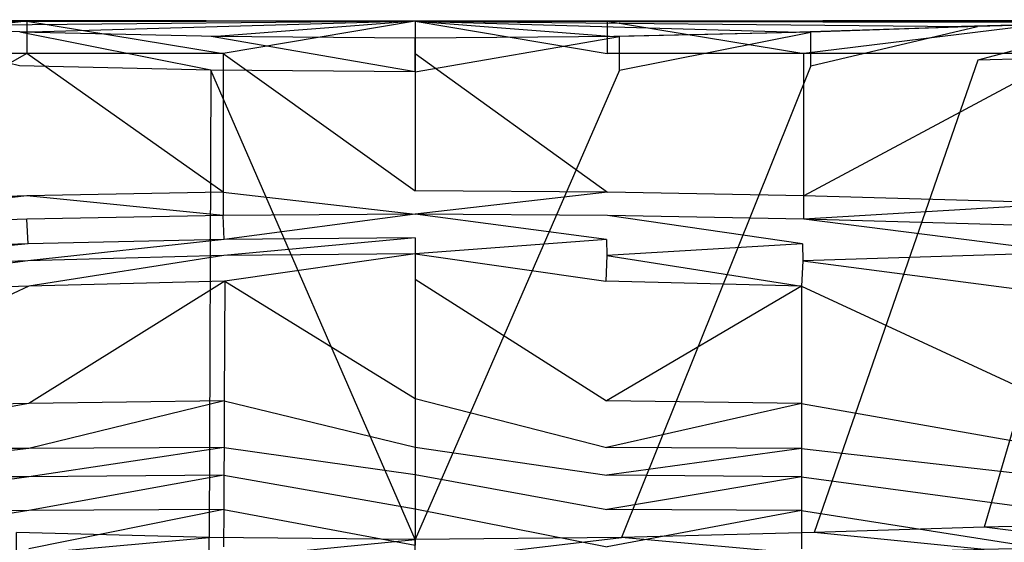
# Model space of a CAD drawing. Extents: x 0 to 0.36, y -0.55 to 0.
# Tile 19 of 25: x 0.141 to 0.238, y -0.052 to 0. Entities that reach past the tile are written whole.
import ezdxf

# ---------------------------------------------------------------- set-up
doc = ezdxf.new("R2010")
doc.units = 0
doc.layers.add('L0_WC_N_767710__0___REPLACEMTFO', color=7, linetype='CONTINUOUS')

msp = doc.modelspace()

# ---------------------------------------------------------------- linework, layer by layer
at = {"layer": 'L0_WC_N_767710__0___REPLACEMTFO', "color": 8}
for points, invisible_edges in [([(0.18, -0.000137, 0.367174), (0.099632, 0, 0.048321), (0.08953, -0.000018, 0.063367), (0.18, -0.000137, 0.367174)], 14), ([(0.18, -0.000137, 0.367174), (0.112019, -0.000249, 0.034811), (0.099632, 0, 0.048321), (0.18, -0.000137, 0.367174)], 14), ([(0.18, -0.000137, 0.367174), (0.260368, 0, 0.048321), (0.247981, -0.000249, 0.034811), (0.18, -0.000137, 0.367174)], 14), ([(0.18, -0.000137, 0.367174), (0.27047, -0.000018, 0.063367), (0.260368, 0, 0.048321), (0.18, -0.000137, 0.367174)], 14), ([(0.18, -0.000137, 0.367174), (0.043671, -0.000132, 0.35092), (0.043551, -0.000133, 0.353336), (0.18, -0.000137, 0.367174)], 14), ([(0.18, -0.000137, 0.367174), (0.043551, -0.000133, 0.353336), (0.044693, -0.000136, 0.356248), (0.18, -0.000137, 0.367174)], 14), ([(0.18, -0.000137, 0.367174), (0.045419, -0.000131, 0.315762), (0.043671, -0.000132, 0.35092), (0.18, -0.000137, 0.367174)], 14), ([(0.18, -0.000137, 0.367174), (0.044693, -0.000136, 0.356248), (0.050071, -0.000137, 0.357463), (0.18, -0.000137, 0.367174)], 14), ([(0.18, -0.000137, 0.367174), (0.04556, -0.000151, 0.312856), (0.045419, -0.000131, 0.315762), (0.18, -0.000137, 0.367174)], 14), ([(0.18, -0.000137, 0.367174), (0.045623, -0.000159, 0.308831), (0.04556, -0.000151, 0.312856), (0.18, -0.000137, 0.367174)], 14), ([(0.18, -0.000137, 0.367174), (0.045904, -0.000144, 0.30291), (0.045623, -0.000159, 0.308831), (0.18, -0.000137, 0.367174)], 14), ([(0.18, -0.000137, 0.367174), (0.046619, -0.000141, 0.291801), (0.045904, -0.000144, 0.30291), (0.18, -0.000137, 0.367174)], 14), ([(0.18, -0.000137, 0.367174), (0.047389, -0.000144, 0.281485), (0.046619, -0.000141, 0.291801), (0.18, -0.000137, 0.367174)], 14), ([(0.18, -0.000137, 0.367174), (0.048249, -0.000139, 0.268159), (0.047389, -0.000144, 0.281485), (0.18, -0.000137, 0.367174)], 14), ([(0.18, -0.000137, 0.367174), (0.049241, -0.000147, 0.254867), (0.048249, -0.000139, 0.268159), (0.18, -0.000137, 0.367174)], 14), ([(0.18, -0.000137, 0.367174), (0.051502, -0.000149, 0.228869), (0.049241, -0.000147, 0.254867), (0.18, -0.000137, 0.367174)], 14), ([(0.18, -0.000137, 0.367174), (0.050071, -0.000137, 0.357463), (0.079271, -0.000137, 0.360577), (0.18, -0.000137, 0.367174)], 14), ([(0.18, -0.000137, 0.367174), (0.05439, -0.000143, 0.203769), (0.051502, -0.000149, 0.228869), (0.18, -0.000137, 0.367174)], 14), ([(0.18, -0.000137, 0.367174), (0.057882, -0.000132, 0.179774), (0.05439, -0.000143, 0.203769), (0.18, -0.000137, 0.367174)], 14), ([(0.18, -0.000137, 0.367174), (0.061854, -0.000136, 0.157033), (0.057882, -0.000132, 0.179774), (0.18, -0.000137, 0.367174)], 14), ([(0.18, -0.000137, 0.367174), (0.065933, -0.000152, 0.135594), (0.061854, -0.000136, 0.157033), (0.18, -0.000137, 0.367174)], 14), ([(0.18, -0.000137, 0.367174), (0.070115, -0.000175, 0.115499), (0.065933, -0.000152, 0.135594), (0.18, -0.000137, 0.367174)], 14), ([(0.18, -0.000137, 0.367174), (0.075128, -0.00017, 0.09681), (0.070115, -0.000175, 0.115499), (0.18, -0.000137, 0.367174)], 14), ([(0.18, -0.000137, 0.367174), (0.08144, -0.000107, 0.079468), (0.075128, -0.00017, 0.09681), (0.18, -0.000137, 0.367174)], 14), ([(0.18, -0.000137, 0.367174), (0.079271, -0.000137, 0.360577), (0.114912, -0.000137, 0.363992), (0.18, -0.000137, 0.367174)], 14), ([(0.18, -0.000137, 0.367174), (0.08953, -0.000018, 0.063367), (0.08144, -0.000107, 0.079468), (0.18, -0.000137, 0.367174)], 14), ([(0.18, -0.000137, 0.367174), (0.125818, -0.000673, 0.022387), (0.112019, -0.000249, 0.034811), (0.18, -0.000137, 0.367174)], 14), ([(0.115101, -0.000133, 0.366879), (0.141512, -0.000137, 0.365968), (0.114912, -0.000137, 0.363992), (0.115101, -0.000133, 0.366879)], 13), ([(0.18, -0.000137, 0.367174), (0.114912, -0.000137, 0.363992), (0.141512, -0.000137, 0.365968), (0.18, -0.000137, 0.367174)], 14), ([(0.141512, -0.000137, 0.365968), (0.115101, -0.000133, 0.366879), (0.141464, -0.000133, 0.368791), (0.141512, -0.000137, 0.365968)], 14), ([(0.115122, -0.003354, 0.366907), (0.141464, -0.000133, 0.368791), (0.115101, -0.000133, 0.366879), (0.115122, -0.003354, 0.366907)], 13), ([(0.141464, -0.000133, 0.368791), (0.115122, -0.003354, 0.366907), (0.141462, -0.003343, 0.368817), (0.141464, -0.000133, 0.368791)], 14), ([(0.141857, -0.001221, 0.012214), (0.124222, -0.000685, 0.020323), (0.125818, -0.000673, 0.022387), (0.141857, -0.001221, 0.012214)], 14), ([(0.14075, -0.004569, 0.009996), (0.124222, -0.000685, 0.020323), (0.140764, -0.001233, 0.00993), (0.14075, -0.004569, 0.009996)], 14), ([(0.124222, -0.000685, 0.020323), (0.141857, -0.001221, 0.012214), (0.140764, -0.001233, 0.00993), (0.124222, -0.000685, 0.020323)], 13), ([(0.18, -0.000137, 0.367174), (0.141857, -0.001221, 0.012214), (0.125818, -0.000673, 0.022387), (0.18, -0.000137, 0.367174)], 14), ([(0.160958, -0.003338, 0.3697), (0.141464, -0.000133, 0.368791), (0.141462, -0.003343, 0.368817), (0.160958, -0.003338, 0.3697)], 13), ([(0.141464, -0.000133, 0.368791), (0.160958, -0.003338, 0.3697), (0.160955, -0.000133, 0.369673), (0.141464, -0.000133, 0.368791)], 14), ([(0.141464, -0.000133, 0.368791), (0.161028, -0.000137, 0.36687), (0.141512, -0.000137, 0.365968), (0.141464, -0.000133, 0.368791)], 13), ([(0.161028, -0.000137, 0.36687), (0.141464, -0.000133, 0.368791), (0.160955, -0.000133, 0.369673), (0.161028, -0.000137, 0.36687)], 14), ([(0.18, -0.000137, 0.367174), (0.141512, -0.000137, 0.365968), (0.161028, -0.000137, 0.36687), (0.18, -0.000137, 0.367174)], 14), ([(0.18, -0.000137, 0.367174), (0.160295, -0.001662, 0.005819), (0.141857, -0.001221, 0.012214), (0.18, -0.000137, 0.367174)], 14), ([(0.18, -0.000137, 0.367174), (0.18, -0.001815, 0.003832), (0.160295, -0.001662, 0.005819), (0.18, -0.000137, 0.367174)], 14), ([(0.160955, -0.000133, 0.369673), (0.18, -0.000137, 0.367174), (0.161028, -0.000137, 0.36687), (0.160955, -0.000133, 0.369673)], 13), ([(0.18, -0.000137, 0.367174), (0.160955, -0.000133, 0.369673), (0.18, -0.000133, 0.369972), (0.18, -0.000137, 0.367174)], 14), ([(0.160958, -0.003338, 0.3697), (0.18, -0.000133, 0.369972), (0.160955, -0.000133, 0.369673), (0.160958, -0.003338, 0.3697)], 13), ([(0.18, -0.000133, 0.369972), (0.160958, -0.003338, 0.3697), (0.18, -0.003336, 0.37), (0.18, -0.000133, 0.369972)], 14), ([(0.18, -0.000137, 0.367174), (0.27856, -0.000107, 0.079468), (0.27047, -0.000018, 0.063367), (0.18, -0.000137, 0.367174)], 14), ([(0.18, -0.000137, 0.367174), (0.284872, -0.00017, 0.09681), (0.27856, -0.000107, 0.079468), (0.18, -0.000137, 0.367174)], 14), ([(0.18, -0.000137, 0.367174), (0.314581, -0.000131, 0.315762), (0.31444, -0.000151, 0.312856), (0.18, -0.000137, 0.367174)], 14), ([(0.18, -0.000137, 0.367174), (0.316329, -0.000132, 0.35092), (0.314581, -0.000131, 0.315762), (0.18, -0.000137, 0.367174)], 14), ([(0.18, -0.000137, 0.367174), (0.302118, -0.000132, 0.179774), (0.298146, -0.000136, 0.157033), (0.18, -0.000137, 0.367174)], 14), ([(0.18, -0.000137, 0.367174), (0.30561, -0.000143, 0.203769), (0.302118, -0.000132, 0.179774), (0.18, -0.000137, 0.367174)], 14), ([(0.18, -0.000137, 0.367174), (0.316449, -0.000133, 0.353336), (0.316329, -0.000132, 0.35092), (0.18, -0.000137, 0.367174)], 14), ([(0.18, -0.000137, 0.367174), (0.315307, -0.000136, 0.356248), (0.316449, -0.000133, 0.353336), (0.18, -0.000137, 0.367174)], 14), ([(0.18, -0.000137, 0.367174), (0.199045, -0.000133, 0.369673), (0.198972, -0.000137, 0.36687), (0.18, -0.000137, 0.367174)], 13), ([(0.199045, -0.000133, 0.369673), (0.18, -0.000137, 0.367174), (0.18, -0.000133, 0.369972), (0.199045, -0.000133, 0.369673)], 14), ([(0.199042, -0.003338, 0.3697), (0.18, -0.000133, 0.369972), (0.18, -0.003336, 0.37), (0.199042, -0.003338, 0.3697)], 13), ([(0.18, -0.000133, 0.369972), (0.199042, -0.003338, 0.3697), (0.199045, -0.000133, 0.369673), (0.18, -0.000133, 0.369972)], 14), ([(0.18, -0.000137, 0.367174), (0.298146, -0.000136, 0.157033), (0.294067, -0.000152, 0.135594), (0.18, -0.000137, 0.367174)], 14), ([(0.18, -0.000137, 0.367174), (0.309929, -0.000137, 0.357463), (0.315307, -0.000136, 0.356248), (0.18, -0.000137, 0.367174)], 14), ([(0.18, -0.000137, 0.367174), (0.199705, -0.001662, 0.005819), (0.18, -0.001815, 0.003832), (0.18, -0.000137, 0.367174)], 14), ([(0.18, -0.000137, 0.367174), (0.218143, -0.001221, 0.012214), (0.199705, -0.001662, 0.005819), (0.18, -0.000137, 0.367174)], 14), ([(0.18, -0.000137, 0.367174), (0.234182, -0.000673, 0.022387), (0.218143, -0.001221, 0.012214), (0.18, -0.000137, 0.367174)], 14), ([(0.18, -0.000137, 0.367174), (0.247981, -0.000249, 0.034811), (0.234182, -0.000673, 0.022387), (0.18, -0.000137, 0.367174)], 14), ([(0.18, -0.000137, 0.367174), (0.289885, -0.000175, 0.115499), (0.284872, -0.00017, 0.09681), (0.18, -0.000137, 0.367174)], 14), ([(0.18, -0.000137, 0.367174), (0.294067, -0.000152, 0.135594), (0.289885, -0.000175, 0.115499), (0.18, -0.000137, 0.367174)], 14), ([(0.18, -0.000137, 0.367174), (0.308498, -0.000149, 0.228869), (0.30561, -0.000143, 0.203769), (0.18, -0.000137, 0.367174)], 14), ([(0.18, -0.000137, 0.367174), (0.310759, -0.000147, 0.254867), (0.308498, -0.000149, 0.228869), (0.18, -0.000137, 0.367174)], 14), ([(0.18, -0.000137, 0.367174), (0.311751, -0.000139, 0.268159), (0.310759, -0.000147, 0.254867), (0.18, -0.000137, 0.367174)], 14), ([(0.18, -0.000137, 0.367174), (0.312611, -0.000144, 0.281485), (0.311751, -0.000139, 0.268159), (0.18, -0.000137, 0.367174)], 14), ([(0.18, -0.000137, 0.367174), (0.313381, -0.000141, 0.291801), (0.312611, -0.000144, 0.281485), (0.18, -0.000137, 0.367174)], 14), ([(0.18, -0.000137, 0.367174), (0.314096, -0.000144, 0.30291), (0.313381, -0.000141, 0.291801), (0.18, -0.000137, 0.367174)], 14), ([(0.18, -0.000137, 0.367174), (0.314377, -0.000159, 0.308831), (0.314096, -0.000144, 0.30291), (0.18, -0.000137, 0.367174)], 14), ([(0.18, -0.000137, 0.367174), (0.31444, -0.000151, 0.312856), (0.314377, -0.000159, 0.308831), (0.18, -0.000137, 0.367174)], 14), ([(0.18, -0.000137, 0.367174), (0.280729, -0.000137, 0.360577), (0.309929, -0.000137, 0.357463), (0.18, -0.000137, 0.367174)], 14), ([(0.18, -0.000137, 0.367174), (0.245088, -0.000137, 0.363992), (0.280729, -0.000137, 0.360577), (0.18, -0.000137, 0.367174)], 14), ([(0.18, -0.000137, 0.367174), (0.218488, -0.000137, 0.365968), (0.245088, -0.000137, 0.363992), (0.18, -0.000137, 0.367174)], 14), ([(0.18, -0.000137, 0.367174), (0.198972, -0.000137, 0.36687), (0.218488, -0.000137, 0.365968), (0.18, -0.000137, 0.367174)], 14), ([(0.198972, -0.000137, 0.36687), (0.218536, -0.000133, 0.368791), (0.218488, -0.000137, 0.365968), (0.198972, -0.000137, 0.36687)], 13), ([(0.218536, -0.000133, 0.368791), (0.198972, -0.000137, 0.36687), (0.199045, -0.000133, 0.369673), (0.218536, -0.000133, 0.368791)], 14), ([(0.218538, -0.003343, 0.368817), (0.199045, -0.000133, 0.369673), (0.199042, -0.003338, 0.3697), (0.218538, -0.003343, 0.368817)], 13), ([(0.199045, -0.000133, 0.369673), (0.218538, -0.003343, 0.368817), (0.218536, -0.000133, 0.368791), (0.199045, -0.000133, 0.369673)], 14), ([(0.235778, -0.000685, 0.020323), (0.218143, -0.001221, 0.012214), (0.234182, -0.000673, 0.022387), (0.235778, -0.000685, 0.020323)], 14), ([(0.218143, -0.001221, 0.012214), (0.235778, -0.000685, 0.020323), (0.219236, -0.001233, 0.00993), (0.218143, -0.001221, 0.012214)], 13), ([(0.218488, -0.000137, 0.365968), (0.244899, -0.000133, 0.366879), (0.245088, -0.000137, 0.363992), (0.218488, -0.000137, 0.365968)], 13), ([(0.244899, -0.000133, 0.366879), (0.218488, -0.000137, 0.365968), (0.218536, -0.000133, 0.368791), (0.244899, -0.000133, 0.366879)], 14), ([(0.218538, -0.003343, 0.368817), (0.244899, -0.000133, 0.366879), (0.218536, -0.000133, 0.368791), (0.218538, -0.003343, 0.368817)], 13), ([(0.244899, -0.000133, 0.366879), (0.218538, -0.003343, 0.368817), (0.244878, -0.003354, 0.366907), (0.244899, -0.000133, 0.366879)], 14), ([(0.235778, -0.000685, 0.020323), (0.21925, -0.004569, 0.009996), (0.219236, -0.001233, 0.00993), (0.235778, -0.000685, 0.020323)], 13), ([(0.21925, -0.004569, 0.009996), (0.235778, -0.000685, 0.020323), (0.235807, -0.004022, 0.020383), (0.21925, -0.004569, 0.009996)], 14), ([(0.249999, -0.000256, 0.033064), (0.234182, -0.000673, 0.022387), (0.247981, -0.000249, 0.034811), (0.249999, -0.000256, 0.033064)], 14), ([(0.234182, -0.000673, 0.022387), (0.249999, -0.000256, 0.033064), (0.235778, -0.000685, 0.020323), (0.234182, -0.000673, 0.022387)], 13), ([(0.249999, -0.000256, 0.033064), (0.235807, -0.004022, 0.020383), (0.235778, -0.000685, 0.020323), (0.249999, -0.000256, 0.033064)], 14), ([(0.250075, -0.0036, 0.033095), (0.235807, -0.004022, 0.020383), (0.249999, -0.000256, 0.033064), (0.250075, -0.0036, 0.033095)], 14), ([(0.140764, -0.001233, 0.00993), (0.159734, -0.005009, 0.003465), (0.14075, -0.004569, 0.009996), (0.140764, -0.001233, 0.00993)], 13), ([(0.160295, -0.001662, 0.005819), (0.140764, -0.001233, 0.00993), (0.141857, -0.001221, 0.012214), (0.160295, -0.001662, 0.005819)], 14), ([(0.159734, -0.005009, 0.003465), (0.140764, -0.001233, 0.00993), (0.159743, -0.001669, 0.003407), (0.159734, -0.005009, 0.003465)], 14), ([(0.140764, -0.001233, 0.00993), (0.160295, -0.001662, 0.005819), (0.159743, -0.001669, 0.003407), (0.140764, -0.001233, 0.00993)], 13), ([(0.159743, -0.001669, 0.003407), (0.18, -0.005162, 0.001427), (0.159734, -0.005009, 0.003465), (0.159743, -0.001669, 0.003407)], 13), ([(0.18, -0.001815, 0.003832), (0.159743, -0.001669, 0.003407), (0.160295, -0.001662, 0.005819), (0.18, -0.001815, 0.003832)], 14), ([(0.18, -0.005162, 0.001427), (0.159743, -0.001669, 0.003407), (0.18, -0.00182, 0.001369), (0.18, -0.005162, 0.001427)], 14), ([(0.159743, -0.001669, 0.003407), (0.18, -0.001815, 0.003832), (0.18, -0.00182, 0.001369), (0.159743, -0.001669, 0.003407)], 13), ([(0.200257, -0.001669, 0.003407), (0.18, -0.001815, 0.003832), (0.199705, -0.001662, 0.005819), (0.200257, -0.001669, 0.003407)], 14), ([(0.200257, -0.001669, 0.003407), (0.18, -0.005162, 0.001427), (0.18, -0.00182, 0.001369), (0.200257, -0.001669, 0.003407)], 13), ([(0.18, -0.005162, 0.001427), (0.200257, -0.001669, 0.003407), (0.200266, -0.005009, 0.003465), (0.18, -0.005162, 0.001427)], 14), ([(0.18, -0.001815, 0.003832), (0.200257, -0.001669, 0.003407), (0.18, -0.00182, 0.001369), (0.18, -0.001815, 0.003832)], 13), ([(0.219236, -0.001233, 0.00993), (0.199705, -0.001662, 0.005819), (0.218143, -0.001221, 0.012214), (0.219236, -0.001233, 0.00993)], 14), ([(0.199705, -0.001662, 0.005819), (0.219236, -0.001233, 0.00993), (0.200257, -0.001669, 0.003407), (0.199705, -0.001662, 0.005819)], 13), ([(0.219236, -0.001233, 0.00993), (0.200266, -0.005009, 0.003465), (0.200257, -0.001669, 0.003407), (0.219236, -0.001233, 0.00993)], 13), ([(0.200266, -0.005009, 0.003465), (0.219236, -0.001233, 0.00993), (0.21925, -0.004569, 0.009996), (0.200266, -0.005009, 0.003465)], 14), ([(0.141462, -0.003343, 0.368817), (0.115122, -0.003354, 0.366907), (0.115134, -0.018203, 0.366894), (0.141462, -0.003343, 0.368817)], 14), ([(0.141462, -0.003343, 0.368817), (0.115134, -0.018203, 0.366894), (0.141461, -0.017465, 0.368524), (0.141462, -0.003343, 0.368817)], 14), ([(0.160947, -0.017085, 0.369349), (0.141462, -0.003343, 0.368817), (0.141461, -0.017465, 0.368524), (0.160947, -0.017085, 0.369349)], 14), ([(0.160958, -0.003338, 0.3697), (0.141462, -0.003343, 0.368817), (0.160947, -0.017085, 0.369349), (0.160958, -0.003338, 0.3697)], 14), ([(0.18, -0.01695, 0.369642), (0.160958, -0.003338, 0.3697), (0.160947, -0.017085, 0.369349), (0.18, -0.01695, 0.369642)], 13), ([(0.160958, -0.003338, 0.3697), (0.18, -0.01695, 0.369642), (0.18, -0.003336, 0.37), (0.160958, -0.003338, 0.3697)], 14), ([(0.199053, -0.017085, 0.369349), (0.18, -0.003336, 0.37), (0.18, -0.01695, 0.369642), (0.199053, -0.017085, 0.369349)], 13), ([(0.18, -0.003336, 0.37), (0.199053, -0.017085, 0.369349), (0.199042, -0.003338, 0.3697), (0.18, -0.003336, 0.37)], 14), ([(0.218538, -0.003343, 0.368817), (0.199042, -0.003338, 0.3697), (0.199053, -0.017085, 0.369349), (0.218538, -0.003343, 0.368817)], 14), ([(0.218539, -0.017465, 0.368524), (0.218538, -0.003343, 0.368817), (0.199053, -0.017085, 0.369349), (0.218539, -0.017465, 0.368524)], 14), ([(0.244878, -0.003354, 0.366907), (0.218538, -0.003343, 0.368817), (0.218539, -0.017465, 0.368524), (0.244878, -0.003354, 0.366907)], 14), ([(0.244878, -0.003354, 0.366907), (0.218539, -0.017465, 0.368524), (0.244866, -0.018203, 0.366894), (0.244878, -0.003354, 0.366907)], 14), ([(0.250075, -0.0036, 0.033095), (0.236448, -0.050311, 0.021528), (0.235807, -0.004022, 0.020383), (0.250075, -0.0036, 0.033095)], 14), ([(0.251594, -0.049972, 0.033683), (0.236448, -0.050311, 0.021528), (0.250075, -0.0036, 0.033095), (0.251594, -0.049972, 0.033683)], 14), ([(0.159555, -0.051336, 0.004603), (0.140444, -0.050828, 0.011273), (0.14075, -0.004569, 0.009996), (0.159555, -0.051336, 0.004603)], 14), ([(0.159734, -0.005009, 0.003465), (0.159555, -0.051336, 0.004603), (0.14075, -0.004569, 0.009996), (0.159734, -0.005009, 0.003465)], 14), ([(0.21925, -0.004569, 0.009996), (0.200445, -0.051336, 0.004603), (0.200266, -0.005009, 0.003465), (0.21925, -0.004569, 0.009996)], 14), ([(0.219556, -0.050828, 0.011273), (0.200445, -0.051336, 0.004603), (0.21925, -0.004569, 0.009996), (0.219556, -0.050828, 0.011273)], 14), ([(0.235807, -0.004022, 0.020383), (0.219556, -0.050828, 0.011273), (0.21925, -0.004569, 0.009996), (0.235807, -0.004022, 0.020383)], 14), ([(0.236448, -0.050311, 0.021528), (0.219556, -0.050828, 0.011273), (0.235807, -0.004022, 0.020383), (0.236448, -0.050311, 0.021528)], 14), ([(0.18, -0.051515, 0.002574), (0.159555, -0.051336, 0.004603), (0.159734, -0.005009, 0.003465), (0.18, -0.051515, 0.002574)], 14), ([(0.18, -0.051515, 0.002574), (0.159734, -0.005009, 0.003465), (0.18, -0.005162, 0.001427), (0.18, -0.051515, 0.002574)], 14), ([(0.200266, -0.005009, 0.003465), (0.18, -0.051515, 0.002574), (0.18, -0.005162, 0.001427), (0.200266, -0.005009, 0.003465)], 14), ([(0.200445, -0.051336, 0.004603), (0.18, -0.051515, 0.002574), (0.200266, -0.005009, 0.003465), (0.200445, -0.051336, 0.004603)], 14), ([(0.141461, -0.017465, 0.368524), (0.115134, -0.018203, 0.366894), (0.115157, -0.020503, 0.36689), (0.141461, -0.017465, 0.368524)], 14), ([(0.141461, -0.017465, 0.368524), (0.115157, -0.020503, 0.36689), (0.141459, -0.019782, 0.368459), (0.141461, -0.017465, 0.368524)], 14), ([(0.160936, -0.019411, 0.369255), (0.141461, -0.017465, 0.368524), (0.141459, -0.019782, 0.368459), (0.160936, -0.019411, 0.369255)], 14), ([(0.160947, -0.017085, 0.369349), (0.141461, -0.017465, 0.368524), (0.160936, -0.019411, 0.369255), (0.160947, -0.017085, 0.369349)], 14), ([(0.18, -0.019278, 0.369537), (0.160947, -0.017085, 0.369349), (0.160936, -0.019411, 0.369255), (0.18, -0.019278, 0.369537)], 13), ([(0.160947, -0.017085, 0.369349), (0.18, -0.019278, 0.369537), (0.18, -0.01695, 0.369642), (0.160947, -0.017085, 0.369349)], 14), ([(0.18, -0.019278, 0.369537), (0.199053, -0.017085, 0.369349), (0.18, -0.01695, 0.369642), (0.18, -0.019278, 0.369537)], 13), ([(0.199053, -0.017085, 0.369349), (0.18, -0.019278, 0.369537), (0.199064, -0.019411, 0.369255), (0.199053, -0.017085, 0.369349)], 14), ([(0.218539, -0.017465, 0.368524), (0.199053, -0.017085, 0.369349), (0.199064, -0.019411, 0.369255), (0.218539, -0.017465, 0.368524)], 14), ([(0.218541, -0.019782, 0.368459), (0.218539, -0.017465, 0.368524), (0.199064, -0.019411, 0.369255), (0.218541, -0.019782, 0.368459)], 14), ([(0.244866, -0.018203, 0.366894), (0.218539, -0.017465, 0.368524), (0.218541, -0.019782, 0.368459), (0.244866, -0.018203, 0.366894)], 14), ([(0.244866, -0.018203, 0.366894), (0.218541, -0.019782, 0.368459), (0.244843, -0.020503, 0.36689), (0.244866, -0.018203, 0.366894)], 14), ([(0.160936, -0.019411, 0.369255), (0.141459, -0.019782, 0.368459), (0.141604, -0.022229, 0.366467), (0.160936, -0.019411, 0.369255)], 14), ([(0.161033, -0.021777, 0.367171), (0.160936, -0.019411, 0.369255), (0.141604, -0.022229, 0.366467), (0.161033, -0.021777, 0.367171)], 14), ([(0.18, -0.019278, 0.369537), (0.160936, -0.019411, 0.369255), (0.161033, -0.021777, 0.367171), (0.18, -0.019278, 0.369537)], 14), ([(0.18, -0.019278, 0.369537), (0.161033, -0.021777, 0.367171), (0.18, -0.021617, 0.36742), (0.18, -0.019278, 0.369537)], 14), ([(0.198967, -0.021777, 0.367171), (0.18, -0.019278, 0.369537), (0.18, -0.021617, 0.36742), (0.198967, -0.021777, 0.367171)], 14), ([(0.199064, -0.019411, 0.369255), (0.18, -0.019278, 0.369537), (0.198967, -0.021777, 0.367171), (0.199064, -0.019411, 0.369255)], 14), ([(0.218396, -0.022229, 0.366467), (0.199064, -0.019411, 0.369255), (0.198967, -0.021777, 0.367171), (0.218396, -0.022229, 0.366467)], 14), ([(0.218541, -0.019782, 0.368459), (0.199064, -0.019411, 0.369255), (0.218396, -0.022229, 0.366467), (0.218541, -0.019782, 0.368459)], 14), ([(0.141459, -0.019782, 0.368459), (0.115157, -0.020503, 0.36689), (0.115227, -0.023095, 0.365068), (0.141459, -0.019782, 0.368459)], 14), ([(0.141604, -0.022229, 0.366467), (0.141459, -0.019782, 0.368459), (0.115227, -0.023095, 0.365068), (0.141604, -0.022229, 0.366467)], 14), ([(0.244773, -0.023095, 0.365068), (0.218541, -0.019782, 0.368459), (0.218396, -0.022229, 0.366467), (0.244773, -0.023095, 0.365068)], 14), ([(0.244843, -0.020503, 0.36689), (0.218541, -0.019782, 0.368459), (0.244773, -0.023095, 0.365068), (0.244843, -0.020503, 0.36689)], 14), ([(0.141604, -0.022229, 0.366467), (0.115227, -0.023095, 0.365068), (0.115339, -0.024811, 0.3601), (0.141604, -0.022229, 0.366467)], 14), ([(0.141604, -0.022229, 0.366467), (0.115339, -0.024811, 0.3601), (0.14157, -0.023899, 0.3601), (0.141604, -0.022229, 0.366467)], 14), ([(0.161033, -0.021777, 0.367171), (0.14157, -0.023899, 0.3601), (0.161001, -0.023379, 0.3601), (0.161033, -0.021777, 0.367171)], 14), ([(0.161033, -0.021777, 0.367171), (0.141604, -0.022229, 0.366467), (0.14157, -0.023899, 0.3601), (0.161033, -0.021777, 0.367171)], 14), ([(0.18, -0.021617, 0.36742), (0.161001, -0.023379, 0.3601), (0.18, -0.023195, 0.3601), (0.18, -0.021617, 0.36742)], 14), ([(0.18, -0.021617, 0.36742), (0.161033, -0.021777, 0.367171), (0.161001, -0.023379, 0.3601), (0.18, -0.021617, 0.36742)], 14), ([(0.18, -0.021617, 0.36742), (0.18, -0.023195, 0.3601), (0.198967, -0.021777, 0.367171), (0.18, -0.021617, 0.36742)], 14), ([(0.198967, -0.021777, 0.367171), (0.18, -0.023195, 0.3601), (0.198999, -0.023379, 0.3601), (0.198967, -0.021777, 0.367171)], 14), ([(0.198967, -0.021777, 0.367171), (0.198999, -0.023379, 0.3601), (0.218396, -0.022229, 0.366467), (0.198967, -0.021777, 0.367171)], 14), ([(0.218396, -0.022229, 0.366467), (0.198999, -0.023379, 0.3601), (0.21843, -0.023899, 0.3601), (0.218396, -0.022229, 0.366467)], 14), ([(0.218396, -0.022229, 0.366467), (0.21843, -0.023899, 0.3601), (0.244773, -0.023095, 0.365068), (0.218396, -0.022229, 0.366467)], 14), ([(0.141677, -0.026419, 0.3601), (0.161001, -0.023379, 0.3601), (0.14157, -0.023899, 0.3601), (0.141677, -0.026419, 0.3601)], 13), ([(0.161001, -0.023379, 0.3601), (0.141677, -0.026419, 0.3601), (0.161095, -0.025911, 0.3601), (0.161001, -0.023379, 0.3601)], 14), ([(0.161095, -0.025911, 0.3601), (0.18, -0.023195, 0.3601), (0.161001, -0.023379, 0.3601), (0.161095, -0.025911, 0.3601)], 13), ([(0.18, -0.023195, 0.3601), (0.161095, -0.025911, 0.3601), (0.18, -0.025733, 0.3601), (0.18, -0.023195, 0.3601)], 14), ([(0.198905, -0.025911, 0.3601), (0.18, -0.023195, 0.3601), (0.18, -0.025733, 0.3601), (0.198905, -0.025911, 0.3601)], 13), ([(0.18, -0.023195, 0.3601), (0.198905, -0.025911, 0.3601), (0.198999, -0.023379, 0.3601), (0.18, -0.023195, 0.3601)], 14), ([(0.218323, -0.026419, 0.3601), (0.198999, -0.023379, 0.3601), (0.198905, -0.025911, 0.3601), (0.218323, -0.026419, 0.3601)], 13), ([(0.198999, -0.023379, 0.3601), (0.218323, -0.026419, 0.3601), (0.21843, -0.023899, 0.3601), (0.198999, -0.023379, 0.3601)], 14), ([(0.244773, -0.023095, 0.365068), (0.21843, -0.023899, 0.3601), (0.244661, -0.024811, 0.3601), (0.244773, -0.023095, 0.365068)], 14), ([(0.115489, -0.027311, 0.3601), (0.14157, -0.023899, 0.3601), (0.115339, -0.024811, 0.3601), (0.115489, -0.027311, 0.3601)], 13), ([(0.14157, -0.023899, 0.3601), (0.115489, -0.027311, 0.3601), (0.141677, -0.026419, 0.3601), (0.14157, -0.023899, 0.3601)], 14), ([(0.244511, -0.027311, 0.3601), (0.21843, -0.023899, 0.3601), (0.218323, -0.026419, 0.3601), (0.244511, -0.027311, 0.3601)], 13), ([(0.21843, -0.023899, 0.3601), (0.244511, -0.027311, 0.3601), (0.244661, -0.024811, 0.3601), (0.21843, -0.023899, 0.3601)], 14), ([(0.141677, -0.038062, 0.3601), (0.161095, -0.025911, 0.3601), (0.141677, -0.026419, 0.3601), (0.141677, -0.038062, 0.3601)], 13), ([(0.161095, -0.025911, 0.3601), (0.141677, -0.038062, 0.3601), (0.161047, -0.037777, 0.3601), (0.161095, -0.025911, 0.3601)], 14), ([(0.18, -0.037556, 0.3601), (0.161095, -0.025911, 0.3601), (0.161047, -0.037777, 0.3601), (0.18, -0.037556, 0.3601)], 13), ([(0.161095, -0.025911, 0.3601), (0.18, -0.037556, 0.3601), (0.18, -0.025733, 0.3601), (0.161095, -0.025911, 0.3601)], 14), ([(0.198953, -0.037777, 0.3601), (0.18, -0.025733, 0.3601), (0.18, -0.037556, 0.3601), (0.198953, -0.037777, 0.3601)], 13), ([(0.18, -0.025733, 0.3601), (0.198953, -0.037777, 0.3601), (0.198905, -0.025911, 0.3601), (0.18, -0.025733, 0.3601)], 14), ([(0.198953, -0.037777, 0.3601), (0.218323, -0.026419, 0.3601), (0.198905, -0.025911, 0.3601), (0.198953, -0.037777, 0.3601)], 13), ([(0.115757, -0.038405, 0.3601), (0.141677, -0.026419, 0.3601), (0.115489, -0.027311, 0.3601), (0.115757, -0.038405, 0.3601)], 13), ([(0.141677, -0.026419, 0.3601), (0.115757, -0.038405, 0.3601), (0.141677, -0.038062, 0.3601), (0.141677, -0.026419, 0.3601)], 14), ([(0.218323, -0.026419, 0.3601), (0.198953, -0.037777, 0.3601), (0.218323, -0.038062, 0.3601), (0.218323, -0.026419, 0.3601)], 14), ([(0.244243, -0.038405, 0.3601), (0.218323, -0.026419, 0.3601), (0.218323, -0.038062, 0.3601), (0.244243, -0.038405, 0.3601)], 13), ([(0.218323, -0.026419, 0.3601), (0.244243, -0.038405, 0.3601), (0.244511, -0.027311, 0.3601), (0.218323, -0.026419, 0.3601)], 14), ([(0.115865, -0.042603, 0.3601), (0.141677, -0.038062, 0.3601), (0.115757, -0.038405, 0.3601), (0.115865, -0.042603, 0.3601)], 13), ([(0.141677, -0.038062, 0.3601), (0.115865, -0.042603, 0.3601), (0.141677, -0.042508, 0.3601), (0.141677, -0.038062, 0.3601)], 14), ([(0.141677, -0.042508, 0.3601), (0.161047, -0.037777, 0.3601), (0.141677, -0.038062, 0.3601), (0.141677, -0.042508, 0.3601)], 13), ([(0.161047, -0.037777, 0.3601), (0.141677, -0.042508, 0.3601), (0.161027, -0.042409, 0.3601), (0.161047, -0.037777, 0.3601)], 14), ([(0.18, -0.042368, 0.3601), (0.161047, -0.037777, 0.3601), (0.161027, -0.042409, 0.3601), (0.18, -0.042368, 0.3601)], 13), ([(0.161047, -0.037777, 0.3601), (0.18, -0.042368, 0.3601), (0.18, -0.037556, 0.3601), (0.161047, -0.037777, 0.3601)], 14), ([(0.198973, -0.042409, 0.3601), (0.18, -0.037556, 0.3601), (0.18, -0.042368, 0.3601), (0.198973, -0.042409, 0.3601)], 13), ([(0.18, -0.037556, 0.3601), (0.198973, -0.042409, 0.3601), (0.198953, -0.037777, 0.3601), (0.18, -0.037556, 0.3601)], 14), ([(0.198973, -0.042409, 0.3601), (0.218323, -0.038062, 0.3601), (0.198953, -0.037777, 0.3601), (0.198973, -0.042409, 0.3601)], 13), ([(0.218323, -0.038062, 0.3601), (0.198973, -0.042409, 0.3601), (0.218323, -0.042508, 0.3601), (0.218323, -0.038062, 0.3601)], 14), ([(0.244135, -0.042603, 0.3601), (0.218323, -0.038062, 0.3601), (0.218323, -0.042508, 0.3601), (0.244135, -0.042603, 0.3601)], 13), ([(0.218323, -0.038062, 0.3601), (0.244135, -0.042603, 0.3601), (0.244243, -0.038405, 0.3601), (0.218323, -0.038062, 0.3601)], 14), ([(0.115941, -0.045456, 0.3601), (0.141677, -0.042508, 0.3601), (0.115865, -0.042603, 0.3601), (0.115941, -0.045456, 0.3601)], 13), ([(0.141677, -0.042508, 0.3601), (0.115941, -0.045456, 0.3601), (0.141677, -0.045306, 0.3601), (0.141677, -0.042508, 0.3601)], 14), ([(0.141677, -0.045306, 0.3601), (0.161027, -0.042409, 0.3601), (0.141677, -0.042508, 0.3601), (0.141677, -0.045306, 0.3601)], 13), ([(0.161027, -0.042409, 0.3601), (0.141677, -0.045306, 0.3601), (0.161014, -0.045166, 0.3601), (0.161027, -0.042409, 0.3601)], 14), ([(0.18, -0.045084, 0.3601), (0.161027, -0.042409, 0.3601), (0.161014, -0.045166, 0.3601), (0.18, -0.045084, 0.3601)], 13), ([(0.161027, -0.042409, 0.3601), (0.18, -0.045084, 0.3601), (0.18, -0.042368, 0.3601), (0.161027, -0.042409, 0.3601)], 14), ([(0.198986, -0.045166, 0.3601), (0.18, -0.042368, 0.3601), (0.18, -0.045084, 0.3601), (0.198986, -0.045166, 0.3601)], 13), ([(0.18, -0.042368, 0.3601), (0.198986, -0.045166, 0.3601), (0.198973, -0.042409, 0.3601), (0.18, -0.042368, 0.3601)], 14), ([(0.198986, -0.045166, 0.3601), (0.218323, -0.042508, 0.3601), (0.198973, -0.042409, 0.3601), (0.198986, -0.045166, 0.3601)], 13), ([(0.218323, -0.042508, 0.3601), (0.198986, -0.045166, 0.3601), (0.218323, -0.045306, 0.3601), (0.218323, -0.042508, 0.3601)], 14), ([(0.244059, -0.045456, 0.3601), (0.218323, -0.042508, 0.3601), (0.218323, -0.045306, 0.3601), (0.244059, -0.045456, 0.3601)], 13), ([(0.218323, -0.042508, 0.3601), (0.244059, -0.045456, 0.3601), (0.244135, -0.042603, 0.3601), (0.218323, -0.042508, 0.3601)], 14), ([(0.116032, -0.048789, 0.3601), (0.141677, -0.045306, 0.3601), (0.115941, -0.045456, 0.3601), (0.116032, -0.048789, 0.3601)], 13), ([(0.141677, -0.045306, 0.3601), (0.116032, -0.048789, 0.3601), (0.141677, -0.04867, 0.3601), (0.141677, -0.045306, 0.3601)], 14), ([(0.141677, -0.04867, 0.3601), (0.161014, -0.045166, 0.3601), (0.141677, -0.045306, 0.3601), (0.141677, -0.04867, 0.3601)], 13), ([(0.161014, -0.045166, 0.3601), (0.141677, -0.04867, 0.3601), (0.160999, -0.048555, 0.3601), (0.161014, -0.045166, 0.3601)], 14), ([(0.18, -0.048493, 0.360101), (0.161014, -0.045166, 0.3601), (0.160999, -0.048555, 0.3601), (0.18, -0.048493, 0.360101)], 13), ([(0.161014, -0.045166, 0.3601), (0.18, -0.048493, 0.360101), (0.18, -0.045084, 0.3601), (0.161014, -0.045166, 0.3601)], 14), ([(0.199001, -0.048555, 0.3601), (0.18, -0.045084, 0.3601), (0.18, -0.048493, 0.360101), (0.199001, -0.048555, 0.3601)], 13), ([(0.18, -0.045084, 0.3601), (0.199001, -0.048555, 0.3601), (0.198986, -0.045166, 0.3601), (0.18, -0.045084, 0.3601)], 14), ([(0.199001, -0.048555, 0.3601), (0.218323, -0.045306, 0.3601), (0.198986, -0.045166, 0.3601), (0.199001, -0.048555, 0.3601)], 13), ([(0.218323, -0.045306, 0.3601), (0.199001, -0.048555, 0.3601), (0.218323, -0.04867, 0.3601), (0.218323, -0.045306, 0.3601)], 14), ([(0.243968, -0.048789, 0.3601), (0.218323, -0.045306, 0.3601), (0.218323, -0.04867, 0.3601), (0.243968, -0.048789, 0.3601)], 13), ([(0.218323, -0.045306, 0.3601), (0.243968, -0.048789, 0.3601), (0.244059, -0.045456, 0.3601), (0.218323, -0.045306, 0.3601)], 14), ([(0.116141, -0.052668, 0.3601), (0.141677, -0.04867, 0.3601), (0.116032, -0.048789, 0.3601), (0.116141, -0.052668, 0.3601)], 13), ([(0.141677, -0.04867, 0.3601), (0.116141, -0.052668, 0.3601), (0.141677, -0.05244, 0.3601), (0.141677, -0.04867, 0.3601)], 14), ([(0.141677, -0.05244, 0.3601), (0.160999, -0.048555, 0.3601), (0.141677, -0.04867, 0.3601), (0.141677, -0.05244, 0.3601)], 13), ([(0.160999, -0.048555, 0.3601), (0.141677, -0.05244, 0.3601), (0.160981, -0.052243, 0.360101), (0.160999, -0.048555, 0.3601)], 14), ([(0.18, -0.052098, 0.360101), (0.160999, -0.048555, 0.3601), (0.160981, -0.052243, 0.360101), (0.18, -0.052098, 0.360101)], 13), ([(0.160999, -0.048555, 0.3601), (0.18, -0.052098, 0.360101), (0.18, -0.048493, 0.360101), (0.160999, -0.048555, 0.3601)], 14), ([(0.199019, -0.052243, 0.360101), (0.18, -0.048493, 0.360101), (0.18, -0.052098, 0.360101), (0.199019, -0.052243, 0.360101)], 13), ([(0.18, -0.048493, 0.360101), (0.199019, -0.052243, 0.360101), (0.199001, -0.048555, 0.3601), (0.18, -0.048493, 0.360101)], 14), ([(0.199019, -0.052243, 0.360101), (0.218323, -0.04867, 0.3601), (0.199001, -0.048555, 0.3601), (0.199019, -0.052243, 0.360101)], 13), ([(0.218323, -0.04867, 0.3601), (0.199019, -0.052243, 0.360101), (0.218323, -0.05244, 0.3601), (0.218323, -0.04867, 0.3601)], 14), ([(0.243859, -0.052668, 0.3601), (0.218323, -0.04867, 0.3601), (0.218323, -0.05244, 0.3601), (0.243859, -0.052668, 0.3601)], 13), ([(0.218323, -0.04867, 0.3601), (0.243859, -0.052668, 0.3601), (0.243968, -0.048789, 0.3601), (0.218323, -0.04867, 0.3601)], 14), ([(0.236444, -0.052526, 0.021593), (0.219556, -0.050828, 0.011273), (0.236448, -0.050311, 0.021528), (0.236444, -0.052526, 0.021593)], 14), ([(0.25162, -0.05219, 0.033717), (0.236444, -0.052526, 0.021593), (0.236448, -0.050311, 0.021528), (0.25162, -0.05219, 0.033717)], 14), ([(0.25162, -0.05219, 0.033717), (0.236448, -0.050311, 0.021528), (0.251594, -0.049972, 0.033683), (0.25162, -0.05219, 0.033717)], 14), ([(0.159555, -0.051336, 0.004603), (0.140453, -0.053041, 0.011345), (0.140444, -0.050828, 0.011273), (0.159555, -0.051336, 0.004603)], 13), ([(0.140453, -0.053041, 0.011345), (0.159555, -0.051336, 0.004603), (0.159557, -0.053552, 0.004664), (0.140453, -0.053041, 0.011345)], 14), ([(0.18, -0.051515, 0.002574), (0.159557, -0.053552, 0.004664), (0.159555, -0.051336, 0.004603), (0.18, -0.051515, 0.002574)], 13), ([(0.159557, -0.053552, 0.004664), (0.18, -0.051515, 0.002574), (0.18, -0.053732, 0.002634), (0.159557, -0.053552, 0.004664)], 14), ([(0.200445, -0.051336, 0.004603), (0.18, -0.053732, 0.002634), (0.18, -0.051515, 0.002574), (0.200445, -0.051336, 0.004603)], 13), ([(0.18, -0.053732, 0.002634), (0.200445, -0.051336, 0.004603), (0.200443, -0.053552, 0.004664), (0.18, -0.053732, 0.002634)], 14), ([(0.200445, -0.051336, 0.004603), (0.219547, -0.053041, 0.011345), (0.200443, -0.053552, 0.004664), (0.200445, -0.051336, 0.004603)], 13), ([(0.219547, -0.053041, 0.011345), (0.200445, -0.051336, 0.004603), (0.219556, -0.050828, 0.011273), (0.219547, -0.053041, 0.011345)], 14), ([(0.219556, -0.050828, 0.011273), (0.236444, -0.052526, 0.021593), (0.219547, -0.053041, 0.011345), (0.219556, -0.050828, 0.011273)], 13)]:
    msp.add_3dface(points, dxfattribs=dict(at, invisible_edges=invisible_edges))

doc.saveas('drawing.dxf')
